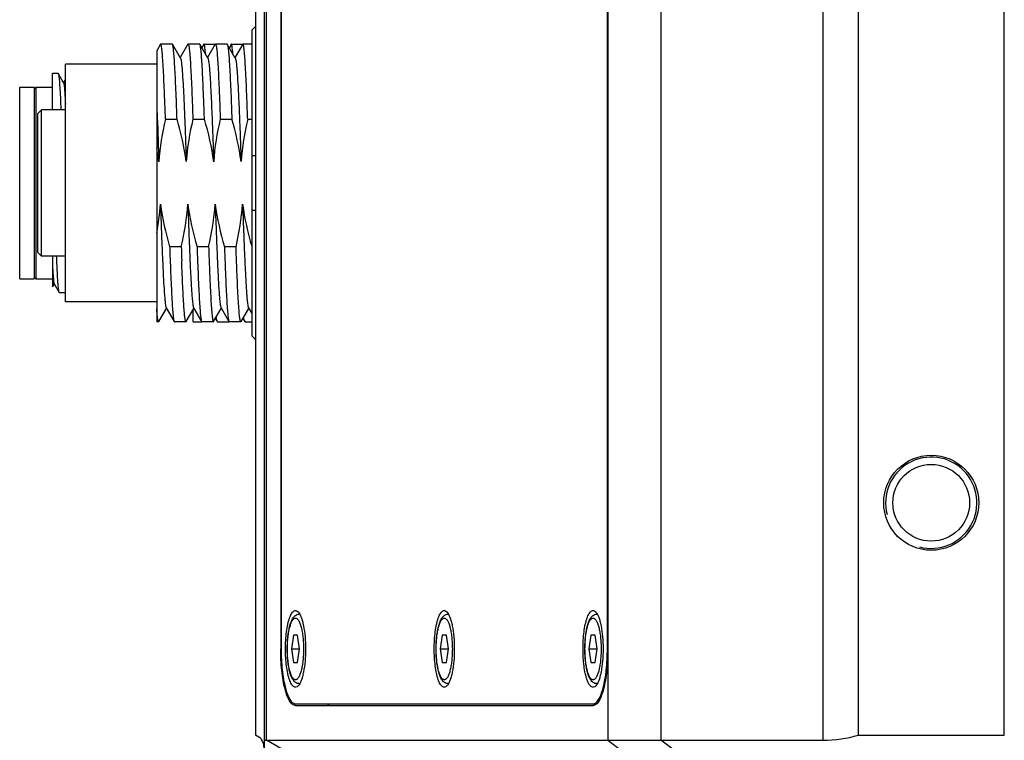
# Model space of a CAD drawing. Header units: millimetres. Extents: x 0 to 240, y 0 to 169.
# Tile 3 of 27: x 68 to 81, y 8 to 18. Entities that reach past the tile are written whole.
import ezdxf

# ---------------------------------------------------------------- set-up
doc = ezdxf.new("R2010")
doc.units = ezdxf.units.MM
doc.header["$LTSCALE"] = 32.67
doc.layers.add('00_COMPONENTS', color=7, linetype='CONTINUOUS')

msp = doc.modelspace()

# ---------------------------------------------------------------- linework, layer by layer
at = {"layer": '00_COMPONENTS', "color": 7}
for p, q in [((71.2916, 7.9095), (71.2916, 23.9095)), ((71.1666, 22.7845), (71.1666, 8.356)), ((79.4166, 22.7845), (79.4166, 8.356)), ((81.4166, 8.356), (81.4166, 22.7845)), ((71.5132, 19.4095), (71.5132, 9.5345)), ((71.5197, 19.4095), (71.5197, 9.5345)), ((75.9847, 9.5345), (75.9847, 19.4095)), ((75.9912, 9.5345), (75.9912, 19.4095)), ((71.1666, 18.052), (71.1166, 18.0012)), ((71.1166, 18.0012), (71.1166, 13.8179)), ((69.8683, 17.8067), (69.8166, 17.7174)), ((70.0297, 17.8095), (69.8715, 17.8095)), ((70.1417, 17.6187), (70.033, 17.8067)), ((70.2433, 17.8067), (70.1381, 17.6249)), ((70.4049, 17.8095), (70.2465, 17.8095)), ((70.5169, 17.6189), (70.4083, 17.8067)), ((70.4591, 17.7996), (70.4357, 17.7592)), ((70.462, 17.8095), (70.6205, 17.8095)), ((70.6183, 17.8067), (70.5133, 17.6251)), ((70.78, 17.8095), (70.6215, 17.8095)), ((70.892, 17.6186), (70.7832, 17.8067)), ((70.834, 17.7995), (70.8107, 17.7592)), ((70.837, 17.8095), (70.9955, 17.8095)), ((70.9935, 17.8066), (70.8907, 17.629)), ((71.1166, 17.8095), (70.9968, 17.8095)), ((69.8166, 17.7173), (69.8166, 14.0095)), ((68.5666, 14.2845), (68.5666, 17.5345)), ((69.8166, 17.5345), (68.5666, 17.5345)), ((70.8907, 17.629), (70.8884, 17.6249)), ((68.3916, 16.9095), (68.3916, 17.4095)), ((68.3916, 17.4095), (68.4679, 17.4095)), ((68.4712, 17.4044), (68.472, 17.4012)), ((68.5423, 17.2813), (68.4721, 17.4029)), ((68.5666, 17.3301), (68.5404, 17.2847)), ((67.9416, 14.5971), (67.9416, 17.222)), ((67.9416, 17.222), (68.1416, 17.222)), ((68.1416, 17.222), (68.1416, 14.5971)), ((68.1416, 17.197), (68.1666, 17.222)), ((68.1666, 14.597), (68.1666, 17.222)), ((68.1666, 17.222), (68.3916, 17.222)), ((68.1916, 16.8595), (68.2416, 16.9095)), ((68.1916, 14.9596), (68.1916, 16.8595)), ((68.2416, 14.9095), (68.2416, 16.9095)), ((68.5666, 16.9095), (68.2416, 16.9095)), ((69.9368, 16.7827), (70.095, 16.7827)), ((70.3118, 16.7827), (70.4702, 16.7827)), ((70.6868, 16.7827), (70.8453, 16.7827)), ((71.0621, 16.7827), (71.1166, 16.7827)), ((70.5809, 16.6354), (70.581, 16.6335)), ((70.5936, 16.2905), (70.5938, 16.2839)), ((70.5938, 16.2839), (70.5968, 16.2011)), ((71.1166, 16.2845), (71.1666, 16.2845)), ((71.1666, 15.5345), (71.1166, 15.5345)), ((68.1916, 14.9595), (68.2416, 14.9095)), ((70.1522, 15.0364), (69.9938, 15.0364)), ((70.527, 15.0364), (70.3688, 15.0364)), ((70.9022, 15.0364), (70.7438, 15.0364)), ((68.5666, 14.9095), (68.2416, 14.9095)), ((68.3916, 14.9095), (68.3916, 14.4871)), ((67.9416, 14.597), (68.1416, 14.597)), ((68.1416, 14.622), (68.1666, 14.597)), ((68.1666, 14.597), (68.3916, 14.597)), ((68.3922, 14.4871), (68.4073, 14.5134)), ((68.4073, 14.5134), (68.4154, 14.5273)), ((68.4134, 14.5307), (68.4822, 14.4116)), ((68.4846, 14.4095), (68.5666, 14.4095)), ((69.8166, 14.2845), (68.5666, 14.2845)), ((69.8457, 14.0125), (69.9487, 14.1905)), ((69.947, 14.2004), (70.0558, 14.0123)), ((69.9487, 14.1905), (69.9507, 14.194)), ((70.2205, 14.0122), (70.3257, 14.194)), ((70.3166, 14.0095), (70.3166, 14.1783)), ((70.3221, 14.2002), (70.4308, 14.0124)), ((70.5956, 14.0125), (70.6987, 14.1906)), ((70.697, 14.2004), (70.8058, 14.0123)), ((70.6987, 14.1906), (70.7007, 14.1941)), ((70.9707, 14.0124), (71.0758, 14.194)), ((71.0722, 14.2001), (71.1166, 14.1234)), ((70.6211, 14.0566), (70.6464, 14.0129)), ((70.9962, 14.0563), (71.0212, 14.0129)), ((69.8423, 14.0095), (69.8166, 14.0095)), ((70.2174, 14.0095), (70.059, 14.0095)), ((70.3166, 14.0095), (70.4308, 14.0095)), ((70.5922, 14.0095), (70.434, 14.0095)), ((70.6501, 14.0095), (70.6502, 14.0095)), ((70.6503, 14.0095), (70.8058, 14.0095)), ((70.9675, 14.0095), (70.809, 14.0095)), ((71.025, 14.0095), (71.0251, 14.0095)), ((71.0252, 14.0095), (71.1166, 14.0095)), ((71.1166, 13.8179), (71.1666, 13.7671)), ((71.6876, 9.722), (71.6593, 9.5345)), ((71.7443, 9.722), (71.6876, 9.722)), ((71.7726, 9.5345), (71.7443, 9.722)), ((73.7239, 9.722), (73.6955, 9.5345)), ((73.7805, 9.722), (73.7239, 9.722)), ((73.8088, 9.5345), (73.7805, 9.722)), ((75.7601, 9.722), (75.7318, 9.5345)), ((75.8167, 9.722), (75.7601, 9.722)), ((75.8451, 9.5345), (75.8167, 9.722)), ((71.6593, 9.5345), (71.6876, 9.347)), ((71.6593, 9.5345), (71.7726, 9.5345)), ((71.7443, 9.347), (71.7726, 9.5345)), ((73.6955, 9.5345), (73.7239, 9.347)), ((73.6955, 9.5345), (73.8088, 9.5345)), ((73.7805, 9.347), (73.8088, 9.5345)), ((75.7318, 9.5345), (75.7601, 9.347)), ((75.7318, 9.5345), (75.8451, 9.5345)), ((75.8167, 9.347), (75.8451, 9.5345)), ((71.6876, 9.347), (71.7443, 9.347)), ((73.7239, 9.347), (73.7805, 9.347)), ((75.7601, 9.347), (75.8167, 9.347)), ((71.716, 8.7845), (75.8395, 8.7845)), ((71.716, 8.7595), (75.7884, 8.7595)), ((71.2147, 8.3285), (71.1666, 8.356)), ((79.4166, 8.356), (81.4166, 8.356)), ((71.2938, 8.2845), (78.9325, 8.2845))]:
    msp.add_line(p, q, dxfattribs=at)
at = {"layer": '00_COMPONENTS', "color": 4}
for p, q in [((76.7153, 23.5345), (76.7153, 8.2845)), ((71.3177, 8.2845), (71.3177, 22.7845)), ((75.9915, 22.7845), (75.9915, 8.2845)), ((78.9325, 22.7845), (78.9325, 8.2845)), ((71.5132, 9.5345), (71.5197, 9.5345)), ((75.9847, 9.5345), (75.9912, 9.5345)), ((72.1927, 7.7845), (71.3177, 8.2845)), ((75.9915, 8.2845), (76.6608, 7.7845)), ((77.3847, 7.7845), (76.7153, 8.2845))]:
    msp.add_line(p, q, dxfattribs=at)
at = {"layer": '00_COMPONENTS', "color": 7}
for radius in [0.65, 0.525]:
    msp.add_circle((80.4166, 11.5345), radius, dxfattribs=at)
for centre, radius, start, end in [((68.2544, 17.3504), 0.2235, 12.58362, 13.16095), ((66.4573, 15.749), 3.4193, 7.58328, 10.75158), ((124.5819, 16.9116), 54.462, 181.97317, 182.17569)]:
    msp.add_arc(centre, radius, start, end, dxfattribs=at)
at = {"layer": '00_COMPONENTS', "color": 4}
msp.add_arc((80.4166, 11.5345), 0.625, 255, 195, dxfattribs=at)
at = {"layer": '00_COMPONENTS', "color": 7}
msp.add_ellipse((78.9325, 8.856), major_axis=(1, 0), ratio=0.5714286, start_param=-1.5707963, end_param=-1.0654358, dxfattribs=at)
for points, knots in [([(69.8715, 17.8095), (69.8712, 17.8095), (69.8698, 17.8092), (69.8689, 17.8078), (69.8683, 17.8067)], [0, 0, 0, 0, 0.1882231, 1, 1, 1, 1]), ([(69.9368, 16.7827), (69.9342, 16.8566), (69.929, 16.9976), (69.9209, 17.1977), (69.913, 17.3738), (69.905, 17.5226), (69.8981, 17.6282), (69.8923, 17.6969), (69.8883, 17.7363), (69.8845, 17.7667), (69.8803, 17.7896), (69.8773, 17.8019), (69.8735, 17.8095), (69.8715, 17.8095)], [0, 0, 0, 0, 0.2152184, 0.410649, 0.5826582, 0.7280547, 0.8441487, 0.8905246, 0.928834, 0.9589173, 0.9806784, 0.9941505, 1, 1, 1, 1]), ([(70.033, 17.8067), (70.0327, 17.8071), (70.032, 17.8083), (70.0307, 17.8095), (70.0297, 17.8095)], [0, 0, 0, 0, 0.3367251, 1, 1, 1, 1]), ([(70.095, 16.7827), (70.0925, 16.853), (70.0876, 16.9877), (70.0799, 17.1796), (70.0723, 17.35), (70.0648, 17.4962), (70.0572, 17.6157), (70.0507, 17.6976), (70.0451, 17.7483), (70.0414, 17.7749), (70.0377, 17.7935), (70.0349, 17.8034), (70.033, 17.8067)], [0, 0, 0, 0, 0.205762, 0.3937755, 0.5608499, 0.7042083, 0.8214454, 0.910627, 0.944234, 0.9703455, 0.9889056, 1, 1, 1, 1]), ([(70.2433, 17.8067), (70.2435, 17.8072), (70.2443, 17.8084), (70.2455, 17.8095), (70.2465, 17.8095)], [0, 0, 0, 0, 0.3362146, 1, 1, 1, 1]), ([(70.2465, 17.8095), (70.2485, 17.8095), (70.2523, 17.8019), (70.2553, 17.7896), (70.2595, 17.7667), (70.2633, 17.7363), (70.2673, 17.6969), (70.2731, 17.6282), (70.28, 17.5226), (70.288, 17.3738), (70.296, 17.1977), (70.304, 16.9976), (70.3092, 16.8566), (70.3118, 16.7827)], [0, 0, 0, 0, 0.0058405, 0.0193177, 0.0410804, 0.0711659, 0.1094735, 0.1558513, 0.2719465, 0.4173427, 0.5893484, 0.784785, 1, 1, 1, 1]), ([(70.4082, 17.8067), (70.408, 17.8071), (70.4072, 17.8083), (70.4059, 17.8095), (70.4049, 17.8095)], [0, 0, 0, 0, 0.3373546, 1, 1, 1, 1]), ([(70.4702, 16.7827), (70.4676, 16.853), (70.4627, 16.9877), (70.4551, 17.1794), (70.4475, 17.3498), (70.44, 17.496), (70.4324, 17.6155), (70.4259, 17.6974), (70.4203, 17.7481), (70.4166, 17.7747), (70.4129, 17.7934), (70.4101, 17.8034), (70.4082, 17.8067)], [0, 0, 0, 0, 0.2056987, 0.3936607, 0.5607005, 0.7040452, 0.8212902, 0.9105017, 0.9441322, 0.9702728, 0.9888673, 1, 1, 1, 1]), ([(70.462, 17.8095), (70.4599, 17.8095), (70.456, 17.8012), (70.4546, 17.7954), (70.4536, 17.7905)], [0, 0, 0, 0, 0.2996824, 1, 1, 1, 1]), ([(70.4591, 17.7996), (70.4594, 17.8002), (70.4602, 17.8017), (70.4626, 17.8026), (70.4636, 17.802)], [0, 0, 0, 0, 0.3612154, 1, 1, 1, 1]), ([(70.4845, 17.6752), (70.4829, 17.6947), (70.4797, 17.7283), (70.4746, 17.7701), (70.4696, 17.7953), (70.4659, 17.8064), (70.4632, 17.8095), (70.462, 17.8095)], [0, 0, 0, 0, 0.4262151, 0.734705, 0.923757, 0.9743569, 1, 1, 1, 1]), ([(70.4636, 17.802), (70.465, 17.8011), (70.4673, 17.7964), (70.4687, 17.7919), (70.4695, 17.7889)], [0, 0, 0, 0, 0.3545884, 1, 1, 1, 1]), ([(70.6183, 17.8067), (70.6185, 17.8071), (70.6193, 17.8083), (70.6206, 17.8095), (70.6215, 17.8095)], [0, 0, 0, 0, 0.3367155, 1, 1, 1, 1]), ([(70.6215, 17.8095), (70.6235, 17.8095), (70.6273, 17.8019), (70.6303, 17.7896), (70.6345, 17.7667), (70.6383, 17.7363), (70.6423, 17.6969), (70.6481, 17.6282), (70.655, 17.5226), (70.663, 17.3738), (70.671, 17.1977), (70.679, 16.9976), (70.6841, 16.8566), (70.6868, 16.7827)], [0, 0, 0, 0, 0.0058397, 0.0193146, 0.0410756, 0.0711604, 0.109468, 0.1558463, 0.2719428, 0.41734, 0.5893464, 0.7847837, 1, 1, 1, 1]), ([(70.78, 17.8095), (70.7803, 17.8095), (70.7817, 17.8092), (70.7826, 17.8077), (70.7832, 17.8067)], [0, 0, 0, 0, 0.1877593, 1, 1, 1, 1]), ([(70.7832, 17.8067), (70.7851, 17.8034), (70.788, 17.7935), (70.7916, 17.7748), (70.7953, 17.7482), (70.8009, 17.6976), (70.8075, 17.6156), (70.815, 17.4962), (70.8226, 17.35), (70.8302, 17.1795), (70.8378, 16.9877), (70.8428, 16.853), (70.8453, 16.7827)], [0, 0, 0, 0, 0.0111075, 0.0296759, 0.0557934, 0.0894058, 0.1785963, 0.2958339, 0.4391865, 0.6062575, 0.7942466, 1, 1, 1, 1]), ([(70.837, 17.8095), (70.8349, 17.8095), (70.831, 17.8013), (70.8296, 17.7954), (70.8286, 17.7906)], [0, 0, 0, 0, 0.2998031, 1, 1, 1, 1]), ([(70.8301, 17.7887), (70.8304, 17.7898), (70.8315, 17.7935), (70.8327, 17.7972), (70.834, 17.7995)], [0, 0, 0, 0, 0.3125564, 1, 1, 1, 1]), ([(70.834, 17.7995), (70.8346, 17.8005), (70.8358, 17.8027), (70.8383, 17.8021), (70.8389, 17.8015)], [0, 0, 0, 0, 0.5887166, 1, 1, 1, 1]), ([(70.8596, 17.6752), (70.8579, 17.6947), (70.8547, 17.7283), (70.8496, 17.7701), (70.8446, 17.7953), (70.8409, 17.8064), (70.8382, 17.8095), (70.837, 17.8095)], [0, 0, 0, 0, 0.4262215, 0.7347162, 0.9237681, 0.974364, 1, 1, 1, 1]), ([(70.8389, 17.8015), (70.8404, 17.8003), (70.8426, 17.7954), (70.844, 17.7905), (70.8448, 17.7873)], [0, 0, 0, 0, 0.366319, 1, 1, 1, 1]), ([(70.9968, 17.8095), (70.9965, 17.8095), (70.995, 17.8091), (70.9941, 17.8077), (70.9935, 17.8066)], [0, 0, 0, 0, 0.1867099, 1, 1, 1, 1]), ([(71.0621, 16.7827), (71.0594, 16.8566), (71.0541, 16.9976), (71.0459, 17.1977), (71.0382, 17.3738), (71.0304, 17.5226), (71.0233, 17.6282), (71.0173, 17.6969), (71.0132, 17.7363), (71.0095, 17.7667), (71.0055, 17.7896), (71.0026, 17.8019), (70.9988, 17.8095), (70.9968, 17.8095)], [0, 0, 0, 0, 0.2152311, 0.4106724, 0.5826863, 0.7280873, 0.8441986, 0.8905849, 0.9288967, 0.9589719, 0.9807177, 0.9941698, 1, 1, 1, 1]), ([(70.1417, 17.6187), (70.1443, 17.6142), (70.1479, 17.6003), (70.1527, 17.574), (70.1575, 17.5358), (70.1623, 17.4863), (70.1672, 17.4256), (70.1741, 17.3242), (70.1827, 17.1736), (70.1925, 16.9674), (70.2021, 16.7316), (70.212, 16.4728), (70.2185, 16.2934), (70.2218, 16.2011)], [0, 0, 0, 0, 0.010871, 0.0297916, 0.0568461, 0.0919601, 0.1348634, 0.1851955, 0.306717, 0.4532933, 0.6209879, 0.8049169, 1, 1, 1, 1]), ([(70.5169, 17.6189), (70.5188, 17.6155), (70.5217, 17.6057), (70.5255, 17.5872), (70.5292, 17.5611), (70.535, 17.5119), (70.5418, 17.4326), (70.5497, 17.3174), (70.5574, 17.1769), (70.5652, 17.0136), (70.5731, 16.8306), (70.5783, 16.7023), (70.5809, 16.6354)], [0, 0, 0, 0, 0.0116718, 0.0308521, 0.0575604, 0.0916864, 0.1816287, 0.2993116, 0.4428464, 0.6096001, 0.7963992, 1, 1, 1, 1]), ([(70.892, 17.6186), (70.8945, 17.6142), (70.898, 17.6003), (70.9028, 17.5739), (70.9074, 17.5357), (70.9123, 17.4861), (70.9173, 17.4255), (70.9244, 17.3241), (70.9328, 17.1735), (70.9423, 16.9673), (70.9523, 16.7315), (70.9622, 16.4728), (70.9686, 16.2934), (70.9718, 16.2011)], [0, 0, 0, 0, 0.0107984, 0.029721, 0.0568255, 0.0919673, 0.1348689, 0.1851923, 0.3066593, 0.4533152, 0.621039, 0.8049359, 1, 1, 1, 1]), ([(68.4679, 17.4095), (68.4682, 17.4095), (68.4702, 17.4085), (68.4707, 17.4062), (68.4712, 17.4044)], [0, 0, 0, 0, 0.1406844, 1, 1, 1, 1]), ([(68.4725, 17.399), (68.4727, 17.3982), (68.4736, 17.3944), (68.4744, 17.3906), (68.4749, 17.3876)], [0, 0, 0, 0, 0.2173094, 1, 1, 1, 1]), ([(68.4749, 17.3876), (68.4786, 17.3666), (68.484, 17.3112), (68.4914, 17.2094), (68.4987, 17.0712), (68.5032, 16.9673), (68.5055, 16.9099)], [0, 0, 0, 0, 0.1330858, 0.3483506, 0.6400115, 1, 1, 1, 1]), ([(68.5421, 17.2809), (68.5438, 17.2781), (68.546, 17.2691), (68.5491, 17.2518), (68.5519, 17.2263), (68.5562, 17.1767), (68.5611, 17.0962), (68.5647, 17.0269), (68.5666, 16.9876)], [0, 0, 0, 0, 0.0329073, 0.0926418, 0.1797016, 0.2937882, 0.5991649, 1, 1, 1, 1]), ([(69.8165, 16.9823), (69.8192, 16.9233), (69.8303, 16.663), (69.8397, 16.4025), (69.8468, 16.2011)], [0, 0, 0, 0, 0.2264943, 1, 1, 1, 1]), ([(70.581, 16.6335), (70.582, 16.6057), (70.5864, 16.4914), (70.5904, 16.3771), (70.5936, 16.2905)], [0, 0, 0, 0, 0.2428047, 1, 1, 1, 1]), ([(69.8672, 15.618), (69.8704, 15.5256), (69.8768, 15.3462), (69.8867, 15.0874), (69.8966, 14.8517), (69.9061, 14.6455), (69.9146, 14.4948), (69.9217, 14.3933), (69.9267, 14.3327), (69.9316, 14.2833), (69.9362, 14.2451), (69.9409, 14.2188), (69.9445, 14.2048), (69.947, 14.2004)], [0, 0, 0, 0, 0.1950976, 0.3790802, 0.5467413, 0.6932983, 0.8148802, 0.8652478, 0.9081161, 0.9431582, 0.9701924, 0.9891202, 1, 1, 1, 1]), ([(70.2421, 15.618), (70.2454, 15.5256), (70.2519, 15.3462), (70.2617, 15.0874), (70.2714, 14.8516), (70.2812, 14.6454), (70.2898, 14.4948), (70.2967, 14.3934), (70.3015, 14.3329), (70.3064, 14.2834), (70.3112, 14.2451), (70.3161, 14.2187), (70.3196, 14.2046), (70.3221, 14.2002)], [0, 0, 0, 0, 0.1951318, 0.3790305, 0.5465858, 0.6932749, 0.8148382, 0.8650677, 0.9078507, 0.942913, 0.9700457, 0.9890953, 1, 1, 1, 1]), ([(70.6172, 15.618), (70.6205, 15.5256), (70.6268, 15.3461), (70.6366, 15.0873), (70.6466, 14.8515), (70.6563, 14.6453), (70.6646, 14.4947), (70.6717, 14.3932), (70.6767, 14.3326), (70.6816, 14.2831), (70.6862, 14.245), (70.691, 14.2187), (70.6945, 14.2048), (70.697, 14.2004)], [0, 0, 0, 0, 0.1951441, 0.3791237, 0.5468588, 0.6934498, 0.8149746, 0.8652992, 0.9081845, 0.9432874, 0.9703191, 0.9891883, 1, 1, 1, 1]), ([(70.9924, 15.618), (70.9956, 15.5256), (71.0019, 15.346), (71.0117, 15.087), (71.0217, 14.8511), (71.0314, 14.6448), (71.0397, 14.4941), (71.0469, 14.3927), (71.0518, 14.3323), (71.0568, 14.2829), (71.0615, 14.2448), (71.0662, 14.2185), (71.0697, 14.2045), (71.0722, 14.2001)], [0, 0, 0, 0, 0.1952859, 0.3793399, 0.5469718, 0.6936768, 0.8153029, 0.8655253, 0.9082308, 0.9432051, 0.9702475, 0.989181, 1, 1, 1, 1]), ([(69.9938, 15.0364), (69.9962, 14.966), (70.0012, 14.8313), (70.0088, 14.6395), (70.0164, 14.469), (70.024, 14.3228), (70.0315, 14.2034), (70.0381, 14.1214), (70.0437, 14.0708), (70.0474, 14.0442), (70.0511, 14.0256), (70.0539, 14.0156), (70.0558, 14.0123)], [0, 0, 0, 0, 0.2057677, 0.3937853, 0.5608621, 0.7042213, 0.8214573, 0.910636, 0.9442411, 0.9703504, 0.9889082, 1, 1, 1, 1]), ([(70.3688, 15.0364), (70.3713, 14.966), (70.3762, 14.8313), (70.3838, 14.6395), (70.3914, 14.469), (70.399, 14.3228), (70.4065, 14.2034), (70.4131, 14.1214), (70.4187, 14.0708), (70.4224, 14.0442), (70.4261, 14.0256), (70.4289, 14.0156), (70.4308, 14.0124)], [0, 0, 0, 0, 0.2057655, 0.3937814, 0.5608575, 0.7042171, 0.8214538, 0.9106332, 0.9442386, 0.9703483, 0.9889068, 1, 1, 1, 1]), ([(70.527, 15.0364), (70.5296, 14.9625), (70.5349, 14.8214), (70.543, 14.6213), (70.5508, 14.4452), (70.5586, 14.2965), (70.5659, 14.1908), (70.5719, 14.1221), (70.5759, 14.0828), (70.5796, 14.0523), (70.5836, 14.0295), (70.5865, 14.0171), (70.5902, 14.0095), (70.5922, 14.0095)], [0, 0, 0, 0, 0.2152273, 0.4106754, 0.5826858, 0.728089, 0.8442047, 0.8905918, 0.9288989, 0.9589726, 0.9807112, 0.9941595, 1, 1, 1, 1]), ([(70.7438, 15.0364), (70.7463, 14.966), (70.7512, 14.8313), (70.7588, 14.6394), (70.7664, 14.4689), (70.774, 14.3227), (70.7815, 14.2032), (70.7881, 14.1213), (70.7937, 14.0707), (70.7974, 14.0441), (70.8011, 14.0255), (70.8039, 14.0156), (70.8058, 14.0123)], [0, 0, 0, 0, 0.2058224, 0.3938827, 0.5609883, 0.7043605, 0.8215922, 0.9107477, 0.9443332, 0.9704172, 0.9889438, 1, 1, 1, 1]), ([(70.9675, 14.0095), (70.9655, 14.0095), (70.9617, 14.0171), (70.9587, 14.0295), (70.9545, 14.0523), (70.9507, 14.0828), (70.9467, 14.1221), (70.941, 14.1908), (70.934, 14.2965), (70.926, 14.4452), (70.918, 14.6213), (70.91, 14.8214), (70.9048, 14.9625), (70.9022, 15.0364)], [0, 0, 0, 0, 0.0058424, 0.019318, 0.0410791, 0.0711633, 0.1094702, 0.1558479, 0.2719438, 0.4173413, 0.5893479, 0.7847847, 1, 1, 1, 1]), ([(68.4822, 14.4116), (68.4796, 14.4162), (68.4767, 14.4315), (68.4723, 14.4607), (68.4683, 14.5043), (68.4639, 14.5613), (68.4597, 14.6314), (68.4537, 14.7489), (68.4498, 14.843), (68.4473, 14.9095)], [0, 0, 0, 0, 0.0315109, 0.0911383, 0.1787383, 0.29358, 0.4345909, 0.6004282, 1, 1, 1, 1]), ([(70.2174, 14.0095), (70.2157, 14.0095), (70.2123, 14.0153), (70.2096, 14.0255), (70.2059, 14.0436), (70.2025, 14.0679), (70.1989, 14.0994), (70.1937, 14.1544), (70.1875, 14.2393), (70.1804, 14.3595), (70.1733, 14.5027), (70.1661, 14.6668), (70.1615, 14.7829), (70.1591, 14.844)], [0, 0, 0, 0, 0.0060436, 0.0193823, 0.0407925, 0.0703563, 0.1080218, 0.1536695, 0.268271, 0.4125202, 0.584311, 0.7810905, 1, 1, 1, 1]), ([(68.3916, 14.7672), (68.3932, 14.7356), (68.3963, 14.6801), (68.4008, 14.6157), (68.4047, 14.576), (68.4073, 14.5552), (68.4099, 14.5408), (68.4119, 14.5332), (68.4133, 14.5308)], [0, 0, 0, 0, 0.3988793, 0.7011532, 0.8146713, 0.902477, 0.964223, 1, 1, 1, 1]), ([(69.8425, 14.0095), (69.8411, 14.0095), (69.838, 14.0139), (69.8356, 14.0222), (69.8323, 14.0364), (69.8277, 14.0657), (69.8222, 14.1161), (69.8185, 14.1599), (69.8166, 14.1854)], [0, 0, 0, 0, 0.0237302, 0.0737152, 0.1533896, 0.2632351, 0.573002, 1, 1, 1, 1]), ([(70.6464, 14.0129), (70.6425, 14.0195), (70.6381, 14.0414), (70.6346, 14.0626), (70.6327, 14.0766)], [0, 0, 0, 0, 0.3505117, 1, 1, 1, 1]), ([(71.0213, 14.0129), (71.0174, 14.0195), (71.0132, 14.0413), (71.0097, 14.0625), (71.0079, 14.0765)], [0, 0, 0, 0, 0.3498632, 1, 1, 1, 1]), ([(69.8458, 14.0125), (69.8456, 14.012), (69.8448, 14.0108), (69.8435, 14.0095), (69.8425, 14.0095)], [0, 0, 0, 0, 0.3398654, 1, 1, 1, 1]), ([(70.0558, 14.0123), (70.056, 14.0119), (70.0568, 14.0107), (70.0581, 14.0095), (70.059, 14.0095)], [0, 0, 0, 0, 0.3366933, 1, 1, 1, 1]), ([(70.2206, 14.0122), (70.2204, 14.0118), (70.2196, 14.0106), (70.2184, 14.0095), (70.2174, 14.0095)], [0, 0, 0, 0, 0.3341356, 1, 1, 1, 1]), ([(70.4308, 14.0124), (70.431, 14.0119), (70.4318, 14.0107), (70.4331, 14.0095), (70.434, 14.0095)], [0, 0, 0, 0, 0.3366081, 1, 1, 1, 1]), ([(70.5922, 14.0095), (70.5925, 14.0095), (70.5941, 14.0099), (70.595, 14.0114), (70.5956, 14.0125)], [0, 0, 0, 0, 0.1869916, 1, 1, 1, 1]), ([(70.6501, 14.0095), (70.6498, 14.0096), (70.6481, 14.0101), (70.6471, 14.0117), (70.6464, 14.0129)], [0, 0, 0, 0, 0.1875291, 1, 1, 1, 1]), ([(70.8058, 14.0123), (70.806, 14.0119), (70.8068, 14.0107), (70.808, 14.0095), (70.809, 14.0095)], [0, 0, 0, 0, 0.3362341, 1, 1, 1, 1]), ([(70.9707, 14.0124), (70.9705, 14.0119), (70.9697, 14.0107), (70.9684, 14.0095), (70.9675, 14.0095)], [0, 0, 0, 0, 0.3368303, 1, 1, 1, 1]), ([(71.025, 14.0095), (71.0239, 14.0096), (71.0224, 14.011), (71.0215, 14.0124), (71.0213, 14.0129)], [0, 0, 0, 0, 0.6688231, 1, 1, 1, 1]), ([(71.5786, 9.5345), (71.5786, 9.5746), (71.5809, 9.6527), (71.5912, 9.7646), (71.6054, 9.8511), (71.6202, 9.9125), (71.6321, 9.9517), (71.645, 9.9854), (71.6589, 10.0133), (71.6735, 10.035), (71.6888, 10.0504), (71.7052, 10.0592), (71.7294, 10.0606), (71.7449, 10.0488), (71.7532, 10.0399)], [0, 0, 0, 0, 0.1974796, 0.3852429, 0.5542125, 0.6291826, 0.696709, 0.7561887, 0.8072647, 0.8499471, 0.8848556, 0.9136854, 0.9397618, 1, 1, 1, 1]), ([(71.7671, 9.0595), (71.7583, 9.0595), (71.7407, 9.0625), (71.7176, 9.0742), (71.6988, 9.0907), (71.6778, 9.1175), (71.657, 9.159), (71.638, 9.2175), (71.623, 9.2862), (71.612, 9.3637), (71.6052, 9.4475), (71.6029, 9.5345), (71.6052, 9.6216), (71.612, 9.7054), (71.623, 9.7829), (71.638, 9.8516), (71.657, 9.9101), (71.6778, 9.9516), (71.6988, 9.9783), (71.7176, 9.9948), (71.7407, 10.0066), (71.7583, 10.0095), (71.7671, 10.0095)], [0, 0, 0, 0, 0.0247927, 0.0486349, 0.0714658, 0.0941958, 0.1430393, 0.1998826, 0.2655798, 0.3390135, 0.4180485, 0.5000056, 0.5819625, 0.6609966, 0.7344296, 0.8001251, 0.8569656, 0.9058073, 0.9285374, 0.951368, 0.9752075, 1, 1, 1, 1]), ([(71.7532, 10.0399), (71.7614, 10.031), (71.7767, 10.0078), (71.7954, 9.9655), (71.8123, 9.9122), (71.8325, 9.8236), (71.849, 9.6965), (71.8533, 9.5903), (71.8533, 9.5345)], [0, 0, 0, 0, 0.0693017, 0.1579144, 0.2654174, 0.3900413, 0.6795761, 1, 1, 1, 1]), ([(73.6148, 9.5345), (73.6148, 9.5746), (73.6171, 9.6527), (73.6274, 9.7646), (73.6416, 9.8511), (73.6564, 9.9125), (73.6683, 9.9517), (73.6812, 9.9854), (73.6951, 10.0133), (73.7097, 10.035), (73.7251, 10.0504), (73.7415, 10.0592), (73.7656, 10.0606), (73.7811, 10.0488), (73.7894, 10.0399)], [0, 0, 0, 0, 0.1974796, 0.3852429, 0.5542125, 0.6291826, 0.696709, 0.7561887, 0.8072647, 0.8499471, 0.8848556, 0.9136854, 0.9397618, 1, 1, 1, 1]), ([(73.8034, 9.0595), (73.7945, 9.0595), (73.7769, 9.0625), (73.7538, 9.0742), (73.735, 9.0907), (73.714, 9.1175), (73.6933, 9.159), (73.6743, 9.2175), (73.6592, 9.2862), (73.6482, 9.3637), (73.6414, 9.4475), (73.6392, 9.5345), (73.6414, 9.6216), (73.6482, 9.7054), (73.6592, 9.7829), (73.6743, 9.8516), (73.6933, 9.9101), (73.714, 9.9516), (73.735, 9.9783), (73.7538, 9.9948), (73.7769, 10.0066), (73.7945, 10.0095), (73.8034, 10.0095)], [0, 0, 0, 0, 0.0247927, 0.0486349, 0.0714658, 0.0941958, 0.1430393, 0.1998826, 0.2655798, 0.3390135, 0.4180485, 0.5000056, 0.5819625, 0.6609966, 0.7344296, 0.8001251, 0.8569656, 0.9058073, 0.9285374, 0.951368, 0.9752075, 1, 1, 1, 1]), ([(73.7894, 10.0399), (73.7977, 10.031), (73.813, 10.0078), (73.8317, 9.9655), (73.8485, 9.9122), (73.8687, 9.8236), (73.8852, 9.6965), (73.8896, 9.5903), (73.8896, 9.5345)], [0, 0, 0, 0, 0.0693017, 0.1579144, 0.2654174, 0.3900413, 0.6795761, 1, 1, 1, 1]), ([(75.651, 9.5345), (75.651, 9.5746), (75.6533, 9.6527), (75.6636, 9.7646), (75.6778, 9.8511), (75.6926, 9.9125), (75.7045, 9.9517), (75.7175, 9.9854), (75.7313, 10.0133), (75.7459, 10.035), (75.7613, 10.0504), (75.7777, 10.0592), (75.8018, 10.0606), (75.8174, 10.0488), (75.8257, 10.0399)], [0, 0, 0, 0, 0.1974796, 0.3852429, 0.5542125, 0.6291826, 0.696709, 0.7561887, 0.8072647, 0.8499471, 0.8848556, 0.9136854, 0.9397618, 1, 1, 1, 1]), ([(75.8396, 9.0595), (75.8307, 9.0595), (75.8132, 9.0625), (75.7901, 9.0742), (75.7712, 9.0907), (75.7502, 9.1175), (75.7295, 9.159), (75.7105, 9.2175), (75.6955, 9.2862), (75.6844, 9.3637), (75.6777, 9.4475), (75.6754, 9.5345), (75.6777, 9.6216), (75.6844, 9.7054), (75.6955, 9.7829), (75.7105, 9.8516), (75.7295, 9.9101), (75.7502, 9.9516), (75.7712, 9.9783), (75.7901, 9.9948), (75.8132, 10.0066), (75.8307, 10.0095), (75.8396, 10.0095)], [0, 0, 0, 0, 0.0247927, 0.0486349, 0.0714658, 0.0941958, 0.1430393, 0.1998826, 0.2655798, 0.3390135, 0.4180485, 0.5000056, 0.5819625, 0.6609966, 0.7344296, 0.8001251, 0.8569656, 0.9058073, 0.9285374, 0.951368, 0.9752075, 1, 1, 1, 1]), ([(75.8257, 10.0399), (75.8339, 10.031), (75.8492, 10.0078), (75.8679, 9.9655), (75.8847, 9.9122), (75.905, 9.8236), (75.9214, 9.6965), (75.9258, 9.5903), (75.9258, 9.5345)], [0, 0, 0, 0, 0.0693017, 0.1579144, 0.2654174, 0.3900413, 0.6795761, 1, 1, 1, 1]), ([(71.716, 8.7595), (71.7092, 8.7595), (71.6948, 8.7624), (71.6747, 8.7745), (71.6554, 8.7936), (71.6368, 8.8197), (71.619, 8.8524), (71.5951, 8.9079), (71.5693, 8.9923), (71.545, 9.1087), (71.5269, 9.2413), (71.5157, 9.3851), (71.5132, 9.4841), (71.5132, 9.5345)], [0, 0, 0, 0, 0.0242279, 0.0513356, 0.0833488, 0.1213734, 0.1658901, 0.2169964, 0.3381764, 0.4820636, 0.6441262, 0.8188269, 1, 1, 1, 1]), ([(71.5197, 9.5345), (71.5197, 9.4857), (71.5221, 9.3899), (71.533, 9.2508), (71.5505, 9.1224), (71.5741, 9.0098), (71.599, 8.9281), (71.6221, 8.8744), (71.6393, 8.8428), (71.6573, 8.8175), (71.676, 8.799), (71.6955, 8.7873), (71.7094, 8.7845), (71.716, 8.7845)], [0, 0, 0, 0, 0.1811728, 0.3558738, 0.5179364, 0.6618236, 0.7830036, 0.8341099, 0.8786266, 0.9166512, 0.9486644, 0.975772, 1, 1, 1, 1]), ([(71.7532, 9.0292), (71.7449, 9.0203), (71.7294, 9.0085), (71.7052, 9.0098), (71.6888, 9.0187), (71.6735, 9.0341), (71.6589, 9.0558), (71.645, 9.0836), (71.6321, 9.1174), (71.6202, 9.1566), (71.6054, 9.218), (71.5912, 9.3045), (71.5809, 9.4164), (71.5786, 9.4945), (71.5786, 9.5345)], [0, 0, 0, 0, 0.0602382, 0.0863146, 0.1151444, 0.1500529, 0.1927353, 0.2438113, 0.303291, 0.3708174, 0.4457875, 0.6147571, 0.8025204, 1, 1, 1, 1]), ([(71.8533, 9.5345), (71.8533, 9.4788), (71.849, 9.3726), (71.8325, 9.2455), (71.8123, 9.1569), (71.7954, 9.1036), (71.7767, 9.0612), (71.7614, 9.038), (71.7532, 9.0292)], [0, 0, 0, 0, 0.3204239, 0.6099587, 0.7345826, 0.8420856, 0.9306983, 1, 1, 1, 1]), ([(73.7894, 9.0292), (73.7811, 9.0203), (73.7656, 9.0085), (73.7415, 9.0098), (73.7251, 9.0187), (73.7097, 9.0341), (73.6951, 9.0558), (73.6812, 9.0836), (73.6683, 9.1174), (73.6564, 9.1566), (73.6416, 9.218), (73.6274, 9.3045), (73.6171, 9.4164), (73.6148, 9.4945), (73.6148, 9.5345)], [0, 0, 0, 0, 0.0602382, 0.0863146, 0.1151444, 0.1500529, 0.1927353, 0.2438113, 0.303291, 0.3708174, 0.4457875, 0.6147571, 0.8025204, 1, 1, 1, 1]), ([(73.8896, 9.5345), (73.8896, 9.4788), (73.8852, 9.3726), (73.8687, 9.2455), (73.8485, 9.1569), (73.8317, 9.1036), (73.813, 9.0612), (73.7977, 9.038), (73.7894, 9.0292)], [0, 0, 0, 0, 0.3204239, 0.6099587, 0.7345826, 0.8420856, 0.9306983, 1, 1, 1, 1]), ([(75.8257, 9.0292), (75.8174, 9.0203), (75.8018, 9.0085), (75.7777, 9.0098), (75.7613, 9.0187), (75.7459, 9.0341), (75.7313, 9.0558), (75.7175, 9.0836), (75.7045, 9.1174), (75.6926, 9.1566), (75.6778, 9.218), (75.6636, 9.3045), (75.6533, 9.4164), (75.651, 9.4945), (75.651, 9.5345)], [0, 0, 0, 0, 0.0602382, 0.0863146, 0.1151444, 0.1500529, 0.1927353, 0.2438113, 0.303291, 0.3708174, 0.4457875, 0.6147571, 0.8025204, 1, 1, 1, 1]), ([(75.7884, 8.7845), (75.7949, 8.7845), (75.8089, 8.7873), (75.8284, 8.799), (75.8471, 8.8175), (75.865, 8.8428), (75.8822, 8.8744), (75.9053, 8.9281), (75.9303, 9.0098), (75.9539, 9.1224), (75.9714, 9.2508), (75.9823, 9.3899), (75.9847, 9.4857), (75.9847, 9.5345)], [0, 0, 0, 0, 0.024228, 0.0513356, 0.0833488, 0.1213734, 0.1658901, 0.2169964, 0.3381764, 0.4820636, 0.6441262, 0.8188272, 1, 1, 1, 1]), ([(75.9912, 9.5345), (75.9912, 9.4841), (75.9887, 9.3851), (75.9775, 9.2413), (75.9594, 9.1087), (75.935, 8.9923), (75.9092, 8.9079), (75.8854, 8.8524), (75.8676, 8.8197), (75.849, 8.7936), (75.8297, 8.7745), (75.8095, 8.7624), (75.7952, 8.7595), (75.7884, 8.7595)], [0, 0, 0, 0, 0.1811731, 0.3558738, 0.5179364, 0.6618236, 0.7830036, 0.8341099, 0.8786266, 0.9166512, 0.9486644, 0.9757721, 1, 1, 1, 1]), ([(75.9258, 9.5345), (75.9258, 9.4788), (75.9214, 9.3726), (75.905, 9.2455), (75.8847, 9.1569), (75.8679, 9.1036), (75.8492, 9.0612), (75.8339, 9.038), (75.8257, 9.0292)], [0, 0, 0, 0, 0.3204239, 0.6099587, 0.7345826, 0.8420856, 0.9306983, 1, 1, 1, 1]), ([(72.1475, 8.7845), (72.1549, 8.7771), (72.1703, 8.7648), (72.1897, 8.7595), (72.1985, 8.7595)], [0, 0, 0, 0, 0.5430187, 1, 1, 1, 1]), ([(71.2916, 8.0767), (71.2916, 8.1066), (71.2905, 8.161), (71.2817, 8.2258), (71.2673, 8.268), (71.2537, 8.2933), (71.2363, 8.3139), (71.2221, 8.3242), (71.2147, 8.3285)], [0, 0, 0, 0, 0.3260933, 0.5944315, 0.7081325, 0.8109113, 0.9065852, 1, 1, 1, 1]), ([(71.2916, 8.2794), (71.2916, 8.2801), (71.2917, 8.2814), (71.292, 8.2831), (71.2927, 8.2843), (71.2935, 8.2845), (71.2938, 8.2845)], [0, 0, 0, 0, 0.3665122, 0.6376655, 0.8319813, 1, 1, 1, 1])]:
    msp.add_open_spline(points, degree=3, knots=knots, dxfattribs=at)
for points in [[(70.6178, 17.8076), (70.6184, 17.8085), (70.6194, 17.8095), (70.6205, 17.8095)], [(70.9933, 17.8081), (70.9938, 17.8088), (70.9946, 17.8095), (70.9955, 17.8095)], [(69.9368, 16.7827), (69.8914, 16.5915), (69.8592, 16.3962), (69.8467, 16.2002)], [(70.2218, 16.201), (70.1957, 16.3977), (70.1508, 16.5922), (70.095, 16.7827)], [(70.3118, 16.7827), (70.2665, 16.5918), (70.2343, 16.3968), (70.2218, 16.201)], [(70.5967, 16.2002), (70.5707, 16.3972), (70.5262, 16.592), (70.4702, 16.7827)], [(70.6868, 16.7827), (70.6414, 16.5915), (70.6092, 16.3963), (70.5967, 16.2002)], [(70.9718, 16.201), (70.9457, 16.3977), (70.9011, 16.5923), (70.8453, 16.7827)], [(71.0621, 16.7827), (71.0168, 16.5917), (70.9844, 16.3968), (70.9718, 16.201)], [(69.8165, 15.222), (69.8411, 15.3529), (69.8586, 15.4854), (69.8672, 15.6183)], [(69.8672, 15.6183), (69.8933, 15.4215), (69.9379, 15.2269), (69.9938, 15.0364)], [(70.1522, 15.0364), (70.1977, 15.2275), (70.2296, 15.4228), (70.2421, 15.6189)], [(70.2421, 15.6189), (70.2682, 15.4219), (70.3129, 15.2271), (70.3688, 15.0364)], [(70.527, 15.0364), (70.5723, 15.2273), (70.6047, 15.4223), (70.6172, 15.6181)], [(70.6172, 15.6181), (70.6433, 15.4214), (70.6879, 15.2268), (70.7438, 15.0364)], [(70.9022, 15.0364), (70.9476, 15.2276), (70.9798, 15.4228), (70.9923, 15.6189)], [(70.9923, 15.6189), (71.0181, 15.4245), (71.0616, 15.2321), (71.1166, 15.0439)], [(68.4846, 14.4095), (68.4835, 14.4095), (68.4827, 14.4107), (68.4822, 14.4116)]]:
    msp.add_open_spline(points, degree=3, dxfattribs=at)
at = {"layer": '00_COMPONENTS', "color": 4}
for points in [[(71.716, 9.1126), (71.7123, 9.1126), (71.7045, 9.1141), (71.6935, 9.1207), (71.683, 9.1311), (71.6684, 9.1516), (71.6522, 9.187), (71.6361, 9.2393), (71.6229, 9.3027), (71.613, 9.3749), (71.6069, 9.4532), (71.6048, 9.5345), (71.6069, 9.6159), (71.613, 9.6942), (71.6229, 9.7664), (71.6361, 9.8298), (71.6522, 9.8821), (71.6684, 9.9174), (71.683, 9.9379), (71.6935, 9.9484), (71.7045, 9.9549), (71.7123, 9.9565), (71.716, 9.9565)], [(71.716, 9.9565), (71.7196, 9.9565), (71.7275, 9.9549), (71.7384, 9.9484), (71.749, 9.9379), (71.7636, 9.9174), (71.7797, 9.8821), (71.7958, 9.8298), (71.809, 9.7664), (71.8189, 9.6942), (71.825, 9.6159), (71.8271, 9.5345), (71.825, 9.4532), (71.8189, 9.3749), (71.809, 9.3027), (71.7958, 9.2393), (71.7797, 9.187), (71.7636, 9.1516), (71.749, 9.1311), (71.7384, 9.1207), (71.7275, 9.1141), (71.7196, 9.1126), (71.716, 9.1126)], [(73.7522, 9.1126), (73.7485, 9.1126), (73.7407, 9.1141), (73.7297, 9.1207), (73.7192, 9.1311), (73.7046, 9.1516), (73.6884, 9.187), (73.6723, 9.2393), (73.6591, 9.3027), (73.6492, 9.3749), (73.6431, 9.4532), (73.6411, 9.5345), (73.6431, 9.6159), (73.6492, 9.6942), (73.6591, 9.7664), (73.6723, 9.8298), (73.6884, 9.8821), (73.7046, 9.9174), (73.7192, 9.9379), (73.7297, 9.9484), (73.7407, 9.9549), (73.7485, 9.9565), (73.7522, 9.9565)], [(73.7522, 9.9565), (73.7559, 9.9565), (73.7637, 9.9549), (73.7747, 9.9484), (73.7852, 9.9379), (73.7998, 9.9174), (73.816, 9.8821), (73.832, 9.8298), (73.8453, 9.7664), (73.8552, 9.6942), (73.8612, 9.6159), (73.8633, 9.5345), (73.8612, 9.4532), (73.8552, 9.3749), (73.8453, 9.3027), (73.832, 9.2393), (73.816, 9.187), (73.7998, 9.1516), (73.7852, 9.1311), (73.7747, 9.1207), (73.7637, 9.1141), (73.7559, 9.1126), (73.7522, 9.1126)], [(75.7884, 9.1126), (75.7847, 9.1126), (75.7769, 9.1141), (75.7659, 9.1207), (75.7554, 9.1311), (75.7408, 9.1516), (75.7246, 9.187), (75.7086, 9.2393), (75.6953, 9.3027), (75.6855, 9.3749), (75.6794, 9.4532), (75.6773, 9.5345), (75.6794, 9.6159), (75.6855, 9.6942), (75.6953, 9.7664), (75.7086, 9.8298), (75.7246, 9.8821), (75.7408, 9.9174), (75.7554, 9.9379), (75.7659, 9.9484), (75.7769, 9.9549), (75.7847, 9.9565), (75.7884, 9.9565)], [(75.7884, 9.9565), (75.7921, 9.9565), (75.7999, 9.9549), (75.8109, 9.9484), (75.8214, 9.9379), (75.836, 9.9174), (75.8522, 9.8821), (75.8683, 9.8298), (75.8815, 9.7664), (75.8914, 9.6942), (75.8975, 9.6159), (75.8995, 9.5345), (75.8975, 9.4532), (75.8914, 9.3749), (75.8815, 9.3027), (75.8683, 9.2393), (75.8522, 9.187), (75.836, 9.1516), (75.8214, 9.1311), (75.8109, 9.1207), (75.7999, 9.1141), (75.7921, 9.1126), (75.7884, 9.1126)]]:
    msp.add_open_spline(points, degree=3, knots=[0, 0, 0, 0, 0.0121133, 0.025671, 0.0416784, 0.060693, 0.108457, 0.1690535, 0.2410048, 0.3220444, 0.4094039, 0.5, 0.5905961, 0.6779556, 0.7589952, 0.8309465, 0.891543, 0.939307, 0.9583216, 0.974329, 0.9878867, 1, 1, 1, 1], dxfattribs=at)

doc.saveas('drawing.dxf')
